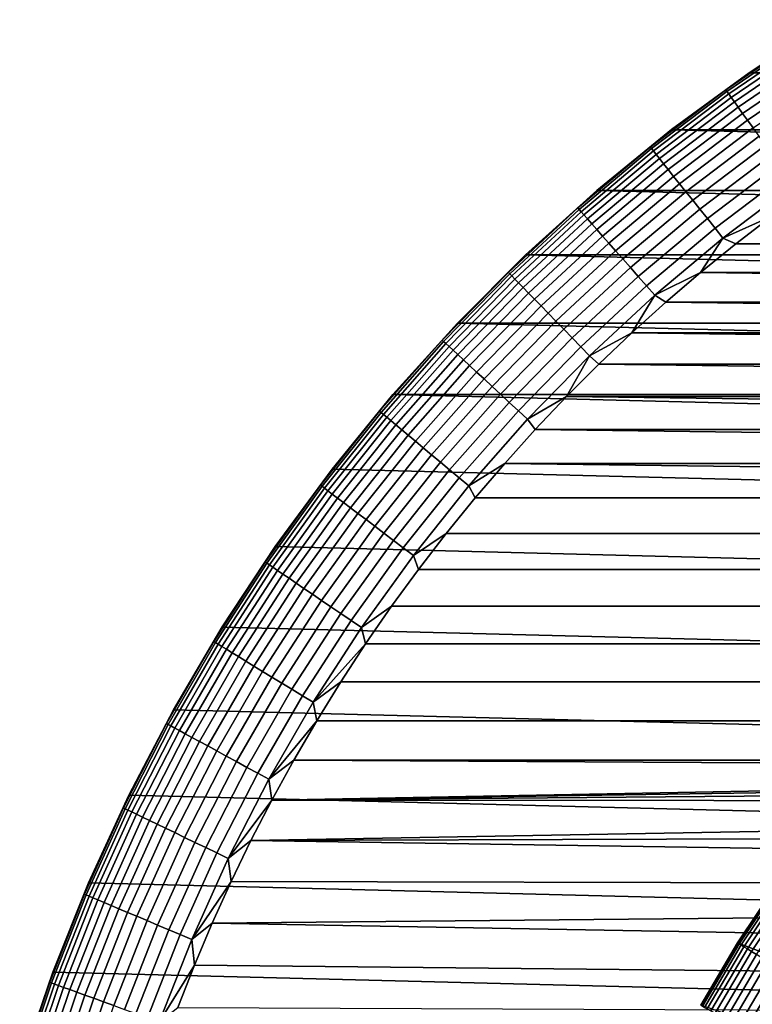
# Model space of a CAD drawing. Header units: metres. Extents: x -22 to 95, y -240 to 22.
# Tile 65 of 180: x -21.02 to -12.53, y 7.27 to 18.67. Entities that reach past the tile are written whole.
import ezdxf

# ---------------------------------------------------------------- set-up
doc = ezdxf.new("R2010")
doc.units = ezdxf.units.M
doc.layers.add('solid_10_151_013_XXX', color=7, linetype='CONTINUOUS')

msp = doc.modelspace()

# ---------------------------------------------------------------- linework, layer by layer
at = {"layer": 'solid_10_151_013_XXX'}
for points in [[(-12.567911, 18.056787), (-11.63683, 18.67041), (12.567911, 18.056787)], [(-12.567899, 18.056797, 133.5), (-11.637206, 18.670176, 133.5), (-11.63683, 18.67041), (-12.567911, 18.056787)], [(-11.932099, 18.474503, 133.647018), (-11.637206, 18.670176, 133.5), (-12.567899, 18.056797, 133.5)], [(-11.932099, 18.474503, 133.647018), (-12.567899, 18.056797, 133.5), (-12.838144, 17.856771, 133.647018)], [(-11.932099, 18.474503, 133.647018), (-12.838144, 17.856771, 133.647018), (-12.82552, 17.839211, 133.792786), (-11.920365, 18.456335, 133.792786)], [(-11.920365, 18.456335, 133.792786), (-12.82552, 17.839211, 133.792786), (-12.804607, 17.810123, 133.935715), (-11.900928, 18.426241, 133.935715)], [(-11.900928, 18.426241, 133.935715), (-12.804607, 17.810123, 133.935715), (-12.77561, 17.769791, 134.074432), (-11.873978, 18.384514, 134.074432)], [(-11.873978, 18.384514, 134.074432), (-12.77561, 17.769791, 134.074432), (-12.738807, 17.718601, 134.207611), (-11.839772, 18.331553, 134.207611)], [(-11.839772, 18.331553, 134.207611), (-12.738807, 17.718601, 134.207611), (-12.694554, 17.657049, 134.333969), (-11.798642, 18.267872, 134.333969)], [(-11.798642, 18.267872, 134.333969), (-12.694554, 17.657049, 134.333969), (-12.643278, 17.58573, 134.452271), (-11.750985, 18.194084, 134.452271)], [(-11.750985, 18.194084, 134.452271), (-12.643278, 17.58573, 134.452271), (-12.585473, 17.505327, 134.561386), (-11.69726, 18.110901, 134.561386)], [(-13.46633, 17.397068, 133.5), (-12.567899, 18.056797, 133.5), (-12.567911, 18.056787), (-13.466738, 17.396746)], [(-13.466738, 17.396746), (-12.567911, 18.056787), (13.466738, 17.396746)], [(-12.838144, 17.856771, 133.647018), (-12.567899, 18.056797, 133.5), (-13.46633, 17.397068, 133.5)], [(-11.69726, 18.110901, 134.561386), (-12.585473, 17.505327, 134.561386), (-12.521698, 17.416622, 134.660263), (-11.637986, 18.019127, 134.660263)], [(-12.567911, 18.056787), (12.567911, 18.056787), (13.466738, 17.396746)], [(-12.838144, 17.856771, 133.647018), (-13.46633, 17.397068, 133.5), (-13.712273, 17.194645, 133.647018)], [(-12.838144, 17.856771, 133.647018), (-13.712273, 17.194645, 133.647018), (-13.698788, 17.177736, 133.792786), (-12.82552, 17.839211, 133.792786)], [(-12.82552, 17.839211, 133.792786), (-13.698788, 17.177736, 133.792786), (-13.676452, 17.149727, 133.935715), (-12.804607, 17.810123, 133.935715)], [(-12.804607, 17.810123, 133.935715), (-13.676452, 17.149727, 133.935715), (-13.64548, 17.110889, 134.074432), (-12.77561, 17.769791, 134.074432)], [(-12.77561, 17.769791, 134.074432), (-13.64548, 17.110889, 134.074432), (-13.606171, 17.0616, 134.207611), (-12.738807, 17.718601, 134.207611)], [(-12.738807, 17.718601, 134.207611), (-13.606171, 17.0616, 134.207611), (-13.558905, 17.002329, 134.333969), (-12.694554, 17.657049, 134.333969)], [(-12.694554, 17.657049, 134.333969), (-13.558905, 17.002329, 134.333969), (-13.504138, 16.933653, 134.452271), (-12.643278, 17.58573, 134.452271)], [(-12.643278, 17.58573, 134.452271), (-13.504138, 16.933653, 134.452271), (-13.442397, 16.856234, 134.561386), (-12.585473, 17.505327, 134.561386)], [(-12.585473, 17.505327, 134.561386), (-13.442397, 16.856234, 134.561386), (-13.37428, 16.770817, 134.660263), (-12.521698, 17.416622, 134.660263)], [(-14.330193, 16.69268, 133.5), (-13.46633, 17.397068, 133.5), (-13.466738, 17.396746), (-14.330021, 16.692833)], [(-13.712273, 17.194645, 133.647018), (-13.46633, 17.397068, 133.5), (-14.330193, 16.69268, 133.5)], [(-14.330021, 16.692833), (-13.466738, 17.396746), (14.330021, 16.692833)], [(-13.466738, 17.396746), (13.466738, 17.396746), (14.330021, 16.692833)], [(-12.521698, 17.416622, 134.660263), (-13.37428, 16.770817, 134.660263), (-13.300442, 16.678226, 134.74794), (-12.452568, 17.320467, 134.74794)], [(-12.452568, 17.320467, 134.74794), (-13.300442, 16.678226, 134.74794), (-13.221598, 16.579359, 134.823578), (-12.378749, 17.217793, 134.823578)], [(-13.712273, 17.194645, 133.647018), (-14.330193, 16.69268, 133.5), (-14.552309, 16.489771, 133.647018)], [(-13.712273, 17.194645, 133.647018), (-14.552309, 16.489771, 133.647018), (-14.537998, 16.473555, 133.792786), (-13.698788, 17.177736, 133.792786)], [(-13.698788, 17.177736, 133.792786), (-14.537998, 16.473555, 133.792786), (-14.514294, 16.446693, 133.935715), (-13.676452, 17.149727, 133.935715)], [(-13.676452, 17.149727, 133.935715), (-14.514294, 16.446693, 133.935715), (-14.481424, 16.409449, 134.074432), (-13.64548, 17.110889, 134.074432)], [(-13.64548, 17.110889, 134.074432), (-14.481424, 16.409449, 134.074432), (-14.439708, 16.362179, 134.207611), (-13.606171, 17.0616, 134.207611)], [(-12.378749, 17.217793, 134.823578), (-13.221598, 16.579359, 134.823578), (-13.138507, 16.475166, 134.886444), (-12.300955, 17.109587, 134.886444)], [(-12.300955, 17.109587, 134.886444), (-13.138507, 16.475166, 134.886444), (-13.05197, 16.366653, 134.935928), (-12.219935, 16.996895, 134.935928)], [(-13.606171, 17.0616, 134.207611), (-14.439708, 16.362179, 134.207611), (-14.389546, 16.305338, 134.333969), (-13.558905, 17.002329, 134.333969)], [(-13.558905, 17.002329, 134.333969), (-14.389546, 16.305338, 134.333969), (-14.331424, 16.239477, 134.452271), (-13.504138, 16.933653, 134.452271)], [(-12.219935, 16.996895, 134.935928), (-13.05197, 16.366653, 134.935928), (-12.962826, 16.254869, 134.971558), (-12.136474, 16.880806, 134.971558)], [(-13.504138, 16.933653, 134.452271), (-14.331424, 16.239477, 134.452271), (-14.265901, 16.165232, 134.561386), (-13.442397, 16.856234, 134.561386)], [(-12.136474, 16.880806, 134.971558), (-12.962826, 16.254869, 134.971558), (-12.871931, 16.14089, 134.992981), (-12.051373, 16.76244, 134.992981)], [(-13.442397, 16.856234, 134.561386), (-14.265901, 16.165232, 134.561386), (-14.19361, 16.083317, 134.660263), (-13.37428, 16.770817, 134.660263)], [(-13.37428, 16.770817, 134.660263), (-14.19361, 16.083317, 134.660263), (-14.11525, 15.994522, 134.74794), (-13.300442, 16.678226, 134.74794)], [(-15.15727, 15.945443, 133.5), (-14.330193, 16.69268, 133.5), (-14.330021, 16.692833), (-15.157108, 15.945595)], [(-14.552309, 16.489771, 133.647018), (-14.330193, 16.69268, 133.5), (-15.15727, 15.945443, 133.5)], [(-15.157108, 15.945595), (-14.330021, 16.692833), (15.157108, 15.945595)], [(-14.330021, 16.692833), (14.330021, 16.692833), (15.157108, 15.945595)], [(-13.300442, 16.678226, 134.74794), (-14.11525, 15.994522, 134.74794), (-14.031575, 15.899707, 134.823578), (-13.221598, 16.579359, 134.823578)], [(-12.051373, 16.76244, 134.992981), (-12.871931, 16.14089, 134.992981), (-12.305201, 16.396097, 135)], [(-13.221598, 16.579359, 134.823578), (-14.031575, 15.899707, 134.823578), (-13.943394, 15.799786, 134.886444), (-13.138507, 16.475166, 134.886444)], [(-14.552309, 16.489771, 133.647018), (-15.15727, 15.945443, 133.5), (-15.356167, 15.7439, 133.647018)], [(-14.552309, 16.489771, 133.647018), (-15.356167, 15.7439, 133.647018), (-15.341065, 15.728417, 133.792786), (-14.537998, 16.473555, 133.792786)], [(-14.537998, 16.473555, 133.792786), (-15.341065, 15.728417, 133.792786), (-15.316051, 15.702772, 133.935715), (-14.514294, 16.446693, 133.935715)], [(-14.514294, 16.446693, 133.935715), (-15.316051, 15.702772, 133.935715), (-15.281366, 15.667212, 134.074432), (-14.481424, 16.409449, 134.074432)], [(-13.138507, 16.475166, 134.886444), (-13.943394, 15.799786, 134.886444), (-13.851557, 15.695722, 134.935928), (-13.05197, 16.366653, 134.935928)], [(-14.481424, 16.409449, 134.074432), (-15.281366, 15.667212, 134.074432), (-15.237346, 15.622079, 134.207611), (-14.439708, 16.362179, 134.207611)], [(-14.439708, 16.362179, 134.207611), (-15.237346, 15.622079, 134.207611), (-15.184413, 15.56781, 134.333969), (-14.389546, 16.305338, 134.333969)], [(-13.05197, 16.366653, 134.935928), (-13.851557, 15.695722, 134.935928), (-13.756949, 15.588519, 134.971558), (-12.962826, 16.254869, 134.971558)], [(-12.871931, 16.14089, 134.992981), (-12.723249, 16.073854, 135), (-12.305201, 16.396097, 135)], [(12.723039, 16.07402, 135), (-12.305201, 16.396097, 135), (-12.723249, 16.073854, 135)], [(-14.389546, 16.305338, 134.333969), (-15.184413, 15.56781, 134.333969), (-15.12308, 15.504928, 134.452271), (-14.331424, 16.239477, 134.452271)], [(-14.331424, 16.239477, 134.452271), (-15.12308, 15.504928, 134.452271), (-15.053938, 15.43404, 134.561386), (-14.265901, 16.165232, 134.561386)], [(-12.962826, 16.254869, 134.971558), (-13.756949, 15.588519, 134.971558), (-13.660487, 15.479214, 134.992981), (-12.871931, 16.14089, 134.992981)], [(-14.265901, 16.165232, 134.561386), (-15.053938, 15.43404, 134.561386), (-14.977654, 15.35583, 134.660263), (-14.19361, 16.083317, 134.660263)], [(-14.19361, 16.083317, 134.660263), (-14.977654, 15.35583, 134.660263), (-14.894964, 15.271052, 134.74794), (-14.11525, 15.994522, 134.74794)], [(-12.871931, 16.14089, 134.992981), (-13.660487, 15.479214, 134.992981), (-13.132992, 15.740854, 135)], [(-12.871931, 16.14089, 134.992981), (-13.132992, 15.740854, 135), (-12.723249, 16.073854, 135)], [(-14.11525, 15.994522, 134.74794), (-14.894964, 15.271052, 134.74794), (-14.806667, 15.180527, 134.823578), (-14.031575, 15.899707, 134.823578)], [(13.132785, 15.741026, 135), (-12.723249, 16.073854, 135), (-13.132992, 15.740854, 135)], [(13.132785, 15.741026, 135), (12.723039, 16.07402, 135), (-12.723249, 16.073854, 135)], [(-15.945707, 15.156978), (-15.157108, 15.945595), (15.945707, 15.156978)], [(-15.945439, 15.157274, 133.5), (-15.15727, 15.945443, 133.5), (-15.157108, 15.945595), (-15.945707, 15.156978)], [(-15.356167, 15.7439, 133.647018), (-15.15727, 15.945443, 133.5), (-15.945439, 15.157274, 133.5)], [(-15.157108, 15.945595), (15.157108, 15.945595), (15.945707, 15.156978)], [(-14.031575, 15.899707, 134.823578), (-14.806667, 15.180527, 134.823578), (-14.713615, 15.085124, 134.886444), (-13.943394, 15.799786, 134.886444)], [(-15.356167, 15.7439, 133.647018), (-15.945439, 15.157274, 133.5), (-16.121847, 14.958887, 133.647018)], [(-15.356167, 15.7439, 133.647018), (-16.121847, 14.958887, 133.647018), (-16.105991, 14.944177, 133.792786), (-15.341065, 15.728417, 133.792786)], [(-13.943394, 15.799786, 134.886444), (-14.713615, 15.085124, 134.886444), (-14.616705, 14.985767, 134.935928), (-13.851557, 15.695722, 134.935928)], [(-13.660487, 15.479214, 134.992981), (-13.533885, 15.397527, 135), (-13.132992, 15.740854, 135)], [(13.533683, 15.397705, 135), (-13.132992, 15.740854, 135), (-13.533885, 15.397527, 135)], [(13.533683, 15.397705, 135), (13.132785, 15.741026, 135), (-13.132992, 15.740854, 135)], [(-15.341065, 15.728417, 133.792786), (-16.105991, 14.944177, 133.792786), (-16.079731, 14.91981, 133.935715), (-15.316051, 15.702772, 133.935715)], [(-15.316051, 15.702772, 133.935715), (-16.079731, 14.91981, 133.935715), (-16.043316, 14.886023, 134.074432), (-15.281366, 15.667212, 134.074432)], [(-15.281366, 15.667212, 134.074432), (-16.043316, 14.886023, 134.074432), (-15.997101, 14.843141, 134.207611), (-15.237346, 15.622079, 134.207611)], [(-13.851557, 15.695722, 134.935928), (-14.616705, 14.985767, 134.935928), (-14.516872, 14.883414, 134.971558), (-13.756949, 15.588519, 134.971558)], [(-15.237346, 15.622079, 134.207611), (-15.997101, 14.843141, 134.207611), (-15.941529, 14.791577, 134.333969), (-15.184413, 15.56781, 134.333969)], [(-15.184413, 15.56781, 134.333969), (-15.941529, 14.791577, 134.333969), (-15.877137, 14.731831, 134.452271), (-15.12308, 15.504928, 134.452271)], [(-13.756949, 15.588519, 134.971558), (-14.516872, 14.883414, 134.971558), (-14.415081, 14.779053, 134.992981), (-13.660487, 15.479214, 134.992981)], [(-15.12308, 15.504928, 134.452271), (-15.877137, 14.731831, 134.452271), (-15.804547, 14.664477, 134.561386), (-15.053938, 15.43404, 134.561386)], [(-15.053938, 15.43404, 134.561386), (-15.804547, 14.664477, 134.561386), (-15.724461, 14.590167, 134.660263), (-14.977654, 15.35583, 134.660263)], [(-13.660487, 15.479214, 134.992981), (-14.415081, 14.779053, 134.992981), (-13.925947, 15.043866, 135)], [(-13.660487, 15.479214, 134.992981), (-13.925947, 15.043866, 135), (-13.533885, 15.397527, 135)], [(13.92575, 15.044049, 135), (-13.533885, 15.397527, 135), (-13.925947, 15.043866, 135)], [(13.92575, 15.044049, 135), (13.533683, 15.397705, 135), (-13.533885, 15.397527, 135)], [(-14.977654, 15.35583, 134.660263), (-15.724461, 14.590167, 134.660263), (-15.637648, 14.509617, 134.74794), (-14.894964, 15.271052, 134.74794)], [(-14.894964, 15.271052, 134.74794), (-15.637648, 14.509617, 134.74794), (-15.544949, 14.423604, 134.823578), (-14.806667, 15.180527, 134.823578)], [(-14.806667, 15.180527, 134.823578), (-15.544949, 14.423604, 134.823578), (-15.447256, 14.332959, 134.886444), (-14.713615, 15.085124, 134.886444)], [(-16.692677, 14.330197, 133.5), (-15.945439, 15.157274, 133.5), (-15.945707, 15.156978), (-16.692745, 14.330121)], [(-16.692745, 14.330121), (-15.945707, 15.156978), (16.692745, 14.330121)], [(-16.121847, 14.958887, 133.647018), (-15.945439, 15.157274, 133.5), (-16.692677, 14.330197, 133.5)], [(-15.945707, 15.156978), (15.945707, 15.156978), (16.692745, 14.330121)], [(-14.713615, 15.085124, 134.886444), (-15.447256, 14.332959, 134.886444), (-15.345514, 14.238556, 134.935928), (-14.616705, 14.985767, 134.935928)], [(-16.121847, 14.958887, 133.647018), (-16.692677, 14.330197, 133.5), (-16.847445, 14.136684, 133.647018)], [(-16.121847, 14.958887, 133.647018), (-16.847445, 14.136684, 133.647018), (-16.830877, 14.122783, 133.792786), (-16.105991, 14.944177, 133.792786)], [(-16.105991, 14.944177, 133.792786), (-16.830877, 14.122783, 133.792786), (-16.803434, 14.099755, 133.935715), (-16.079731, 14.91981, 133.935715)], [(-14.616705, 14.985767, 134.935928), (-15.345514, 14.238556, 134.935928), (-15.240704, 14.141307, 134.971558), (-14.516872, 14.883414, 134.971558)], [(-14.415081, 14.779053, 134.992981), (-14.308629, 14.680363, 135), (-13.925947, 15.043866, 135)], [(14.308435, 14.680551, 135), (-13.925947, 15.043866, 135), (-14.308629, 14.680363, 135)], [(14.308435, 14.680551, 135), (13.92575, 15.044049, 135), (-13.925947, 15.043866, 135)], [(-16.079731, 14.91981, 133.935715), (-16.803434, 14.099755, 133.935715), (-16.765381, 14.067824, 134.074432), (-16.043316, 14.886023, 134.074432)], [(-16.043316, 14.886023, 134.074432), (-16.765381, 14.067824, 134.074432), (-16.717085, 14.0273, 134.207611), (-15.997101, 14.843141, 134.207611)], [(-15.997101, 14.843141, 134.207611), (-16.717085, 14.0273, 134.207611), (-16.659012, 13.978571, 134.333969), (-15.941529, 14.791577, 134.333969)], [(-14.516872, 14.883414, 134.971558), (-15.240704, 14.141307, 134.971558), (-15.133837, 14.042149, 134.992981), (-14.415081, 14.779053, 134.992981)], [(-15.941529, 14.791577, 134.333969), (-16.659012, 13.978571, 134.333969), (-16.591722, 13.922108, 134.452271), (-15.877137, 14.731831, 134.452271)], [(-15.877137, 14.731831, 134.452271), (-16.591722, 13.922108, 134.452271), (-16.515865, 13.858457, 134.561386), (-15.804547, 14.664477, 134.561386)], [(-14.415081, 14.779053, 134.992981), (-15.133837, 14.042149, 134.992981), (-14.681967, 14.306983, 135)], [(-14.415081, 14.779053, 134.992981), (-14.681967, 14.306983, 135), (-14.308629, 14.680363, 135)], [(-15.804547, 14.664477, 134.561386), (-16.515865, 13.858457, 134.561386), (-16.432173, 13.788231, 134.660263), (-15.724461, 14.590167, 134.660263)], [(14.681778, 14.307177, 135), (-14.308629, 14.680363, 135), (-14.681967, 14.306983, 135)], [(14.681778, 14.307177, 135), (14.308435, 14.680551, 135), (-14.308629, 14.680363, 135)], [(-15.724461, 14.590167, 134.660263), (-16.432173, 13.788231, 134.660263), (-16.341454, 13.712108, 134.74794), (-15.637648, 14.509617, 134.74794)], [(-15.637648, 14.509617, 134.74794), (-16.341454, 13.712108, 134.74794), (-16.244583, 13.630823, 134.823578), (-15.544949, 14.423604, 134.823578)], [(-15.544949, 14.423604, 134.823578), (-16.244583, 13.630823, 134.823578), (-16.142492, 13.54516, 134.886444), (-15.447256, 14.332959, 134.886444)], [(-17.397064, 13.466334, 133.5), (-16.692677, 14.330197, 133.5), (-16.692745, 14.330121), (-17.396868, 13.466588)], [(-16.847445, 14.136684, 133.647018), (-16.692677, 14.330197, 133.5), (-17.397064, 13.466334, 133.5)], [(-16.692745, 14.330121), (17.396868, 13.466588), (18.056828, 12.567835), (-17.396868, 13.466588)], [(-16.692745, 14.330121), (16.692745, 14.330121), (17.396868, 13.466588)], [(-15.447256, 14.332959, 134.886444), (-16.142492, 13.54516, 134.886444), (-16.036171, 13.455946, 134.935928), (-15.345514, 14.238556, 134.935928)], [(-15.133837, 14.042149, 134.992981), (-15.045427, 13.924261, 135), (-14.681967, 14.306983, 135)], [(15.045244, 13.924459, 135), (-14.681967, 14.306983, 135), (-15.045427, 13.924261, 135)], [(15.045244, 13.924459, 135), (14.681778, 14.307177, 135), (-14.681967, 14.306983, 135)], [(-15.345514, 14.238556, 134.935928), (-16.036171, 13.455946, 134.935928), (-15.926644, 13.364041, 134.971558), (-15.240704, 14.141307, 134.971558)], [(-15.240704, 14.141307, 134.971558), (-15.926644, 13.364041, 134.971558), (-15.814967, 13.270333, 134.992981), (-15.133837, 14.042149, 134.992981)], [(-16.847445, 14.136684, 133.647018), (-17.397064, 13.466334, 133.5), (-17.531158, 13.279336, 133.647018)], [(-16.847445, 14.136684, 133.647018), (-17.531158, 13.279336, 133.647018), (-17.513918, 13.266276, 133.792786), (-16.830877, 14.122783, 133.792786)], [(-16.830877, 14.122783, 133.792786), (-17.513918, 13.266276, 133.792786), (-17.485361, 13.244646, 133.935715), (-16.803434, 14.099755, 133.935715)], [(-16.803434, 14.099755, 133.935715), (-17.485361, 13.244646, 133.935715), (-17.445763, 13.214652, 134.074432), (-16.765381, 14.067824, 134.074432)], [(-16.765381, 14.067824, 134.074432), (-17.445763, 13.214652, 134.074432), (-17.395508, 13.176584, 134.207611), (-16.717085, 14.0273, 134.207611)], [(-16.717085, 14.0273, 134.207611), (-17.395508, 13.176584, 134.207611), (-17.335077, 13.130811, 134.333969), (-16.659012, 13.978571, 134.333969)], [(-15.133837, 14.042149, 134.992981), (-15.814967, 13.270333, 134.992981), (-15.399045, 13.532158, 135), (-15.045427, 13.924261, 135)], [(-16.659012, 13.978571, 134.333969), (-17.335077, 13.130811, 134.333969), (-17.265057, 13.077772, 134.452271), (-16.591722, 13.922108, 134.452271)], [(-16.591722, 13.922108, 134.452271), (-17.265057, 13.077772, 134.452271), (-17.186121, 13.017982, 134.561386), (-16.515865, 13.858457, 134.561386)], [(15.398867, 13.532361, 135), (-15.045427, 13.924261, 135), (-15.399045, 13.532158, 135)], [(15.398867, 13.532361, 135), (15.045244, 13.924459, 135), (-15.045427, 13.924261, 135)], [(-16.515865, 13.858457, 134.561386), (-17.186121, 13.017982, 134.561386), (-17.099033, 12.952015, 134.660263), (-16.432173, 13.788231, 134.660263)], [(-16.432173, 13.788231, 134.660263), (-17.099033, 12.952015, 134.660263), (-17.004633, 12.880508, 134.74794), (-16.341454, 13.712108, 134.74794)], [(-16.341454, 13.712108, 134.74794), (-17.004633, 12.880508, 134.74794), (-16.90383, 12.804153, 134.823578), (-16.244583, 13.630823, 134.823578)], [(-16.244583, 13.630823, 134.823578), (-16.90383, 12.804153, 134.823578), (-16.797598, 12.723685, 134.886444), (-16.142492, 13.54516, 134.886444)], [(-17.396868, 13.466588), (18.056828, 12.567835), (18.670359, 11.636906), (-18.056828, 12.567835)], [(-18.056793, 12.567904, 133.5), (-17.397064, 13.466334, 133.5), (-17.396868, 13.466588), (-18.056828, 12.567835)], [(-17.531158, 13.279336, 133.647018), (-17.397064, 13.466334, 133.5), (-18.056793, 12.567904, 133.5)], [(-16.142492, 13.54516, 134.886444), (-16.797598, 12.723685, 134.886444), (-16.686962, 12.639882, 134.935928), (-16.036171, 13.455946, 134.935928)], [(-16.036171, 13.455946, 134.935928), (-16.686962, 12.639882, 134.935928), (-16.572989, 12.553551, 134.971558), (-15.926644, 13.364041, 134.971558)], [(-15.814967, 13.270333, 134.992981), (-15.742327, 13.131226, 135), (-15.399045, 13.532158, 135)], [(15.742154, 13.131433, 135), (-15.399045, 13.532158, 135), (-15.742327, 13.131226, 135)], [(15.742154, 13.131433, 135), (15.398867, 13.532361, 135), (-15.399045, 13.532158, 135)], [(-15.926644, 13.364041, 134.971558), (-16.572989, 12.553551, 134.971558), (-16.456779, 12.465527, 134.992981), (-15.814967, 13.270333, 134.992981)], [(-17.531158, 13.279336, 133.647018), (-18.056793, 12.567904, 133.5), (-18.171286, 12.388972, 133.647018)], [(-17.531158, 13.279336, 133.647018), (-18.171286, 12.388972, 133.647018), (-18.153416, 12.376789, 133.792786), (-17.513918, 13.266276, 133.792786)], [(-17.513918, 13.266276, 133.792786), (-18.153416, 12.376789, 133.792786), (-18.123816, 12.356608, 133.935715), (-17.485361, 13.244646, 133.935715)], [(-17.485361, 13.244646, 133.935715), (-18.123816, 12.356608, 133.935715), (-18.082773, 12.328626, 134.074432), (-17.445763, 13.214652, 134.074432)], [(-15.814967, 13.270333, 134.992981), (-16.456779, 12.465527, 134.992981), (-16.075281, 12.721446, 135), (-15.742327, 13.131226, 135)], [(-17.445763, 13.214652, 134.074432), (-18.082773, 12.328626, 134.074432), (-18.030682, 12.293111, 134.207611), (-17.395508, 13.176584, 134.207611)], [(-17.395508, 13.176584, 134.207611), (-18.030682, 12.293111, 134.207611), (-17.968046, 12.250406, 134.333969), (-17.335077, 13.130811, 134.333969)], [(-17.335077, 13.130811, 134.333969), (-17.968046, 12.250406, 134.333969), (-17.895468, 12.200924, 134.452271), (-17.265057, 13.077772, 134.452271)], [(15.742154, 13.131433, 135), (-15.742327, 13.131226, 135), (-16.075281, 12.721446, 135), (16.075113, 12.721658, 135)], [(-17.265057, 13.077772, 134.452271), (-17.895468, 12.200924, 134.452271), (-17.81365, 12.145142, 134.561386), (-17.186121, 13.017982, 134.561386)], [(-17.186121, 13.017982, 134.561386), (-17.81365, 12.145142, 134.561386), (-17.723383, 12.083598, 134.660263), (-17.099033, 12.952015, 134.660263)], [(-17.099033, 12.952015, 134.660263), (-17.723383, 12.083598, 134.660263), (-17.625534, 12.016886, 134.74794), (-17.004633, 12.880508, 134.74794)], [(-17.004633, 12.880508, 134.74794), (-17.625534, 12.016886, 134.74794), (-17.521051, 11.94565, 134.823578), (-16.90383, 12.804153, 134.823578)], [(-16.90383, 12.804153, 134.823578), (-17.521051, 11.94565, 134.823578), (-17.41094, 11.870578, 134.886444), (-16.797598, 12.723685, 134.886444)], [(-16.797598, 12.723685, 134.886444), (-17.41094, 11.870578, 134.886444), (-17.296265, 11.792393, 134.935928), (-16.686962, 12.639882, 134.935928)], [(-16.456779, 12.465527, 134.992981), (-16.397478, 12.30336, 135), (-16.075281, 12.721446, 135)], [(16.075113, 12.721658, 135), (-16.075281, 12.721446, 135), (-16.397478, 12.30336, 135), (16.397316, 12.303576, 135)], [(-18.670172, 11.637212, 133.5), (-18.056793, 12.567904, 133.5), (-18.056828, 12.567835), (-18.670359, 11.636906)], [(-18.056828, 12.567835), (18.670359, 11.636906), (19.235554, 10.676782), (-18.670359, 11.636906)], [(-18.171286, 12.388972, 133.647018), (-18.056793, 12.567904, 133.5), (-18.670172, 11.637212, 133.5)], [(-16.686962, 12.639882, 134.935928), (-17.296265, 11.792393, 134.935928), (-17.178129, 11.711851, 134.971558), (-16.572989, 12.553551, 134.971558)], [(-16.572989, 12.553551, 134.971558), (-17.178129, 11.711851, 134.971558), (-17.057678, 11.629728, 134.992981), (-16.456779, 12.465527, 134.992981)], [(-16.456779, 12.465527, 134.992981), (-17.057678, 11.629728, 134.992981), (-16.708883, 11.876998, 135), (-16.397478, 12.30336, 135)], [(-18.171286, 12.388972, 133.647018), (-18.670172, 11.637212, 133.5), (-18.766235, 11.467808, 133.647018)], [(-18.171286, 12.388972, 133.647018), (-18.766235, 11.467808, 133.647018), (-18.747782, 11.456531, 133.792786), (-18.153416, 12.376789, 133.792786)], [(-18.153416, 12.376789, 133.792786), (-18.747782, 11.456531, 133.792786), (-18.717213, 11.437851, 133.935715), (-18.123816, 12.356608, 133.935715)], [(-18.123816, 12.356608, 133.935715), (-18.717213, 11.437851, 133.935715), (-18.674826, 11.411948, 134.074432), (-18.082773, 12.328626, 134.074432)], [(-18.082773, 12.328626, 134.074432), (-18.674826, 11.411948, 134.074432), (-18.621029, 11.379074, 134.207611), (-18.030682, 12.293111, 134.207611)], [(-18.030682, 12.293111, 134.207611), (-18.621029, 11.379074, 134.207611), (-18.556341, 11.339544, 134.333969), (-17.968046, 12.250406, 134.333969)], [(-17.968046, 12.250406, 134.333969), (-18.556341, 11.339544, 134.333969), (-18.481388, 11.293741, 134.452271), (-17.895468, 12.200924, 134.452271)], [(16.397316, 12.303576, 135), (-16.397478, 12.30336, 135), (-16.708883, 11.876998, 135), (16.708727, 11.877218, 135)], [(-17.895468, 12.200924, 134.452271), (-18.481388, 11.293741, 134.452271), (-18.396893, 11.242107, 134.561386), (-17.81365, 12.145142, 134.561386)], [(-17.81365, 12.145142, 134.561386), (-18.396893, 11.242107, 134.561386), (-18.303669, 11.185139, 134.660263), (-17.723383, 12.083598, 134.660263)], [(-17.723383, 12.083598, 134.660263), (-18.303669, 11.185139, 134.660263), (-18.202618, 11.123387, 134.74794), (-17.625534, 12.016886, 134.74794)], [(-17.625534, 12.016886, 134.74794), (-18.202618, 11.123387, 134.74794), (-18.094713, 11.057448, 134.823578), (-17.521051, 11.94565, 134.823578)], [(-17.521051, 11.94565, 134.823578), (-18.094713, 11.057448, 134.823578), (-17.980997, 10.987958, 134.886444), (-17.41094, 11.870578, 134.886444)], [(-17.41094, 11.870578, 134.886444), (-17.980997, 10.987958, 134.886444), (-17.862566, 10.915586, 134.935928), (-17.296265, 11.792393, 134.935928)], [(-17.057678, 11.629728, 134.992981), (-17.009142, 11.442861, 135), (-16.708883, 11.876998, 135)], [(16.708727, 11.877218, 135), (-16.708883, 11.876998, 135), (-17.009142, 11.442861, 135), (17.008991, 11.443085, 135)], [(-17.296265, 11.792393, 134.935928), (-17.862566, 10.915586, 134.935928), (-17.740564, 10.841033, 134.971558), (-17.178129, 11.711851, 134.971558)], [(-19.235624, 10.676647, 133.5), (-18.670172, 11.637212, 133.5), (-18.670359, 11.636906), (-19.235554, 10.676782)], [(-18.766235, 11.467808, 133.647018), (-18.670172, 11.637212, 133.5), (-19.235624, 10.676647, 133.5)], [(-18.670359, 11.636906), (19.235554, 10.676782), (19.751564, 9.68892), (-19.235554, 10.676782)], [(-17.178129, 11.711851, 134.971558), (-17.740564, 10.841033, 134.971558), (-17.616167, 10.765017, 134.992981), (-17.057678, 11.629728, 134.992981)], [(-17.057678, 11.629728, 134.992981), (-17.616167, 10.765017, 134.992981), (-17.009142, 11.442861, 135)], [(-18.766235, 11.467808, 133.647018), (-19.235624, 10.676647, 133.5), (-19.314531, 10.518133, 133.647018)], [(-18.766235, 11.467808, 133.647018), (-19.314531, 10.518133, 133.647018), (-19.295538, 10.50779, 133.792786), (-18.747782, 11.456531, 133.792786)], [(-18.747782, 11.456531, 133.792786), (-19.295538, 10.50779, 133.792786), (-19.264076, 10.490657, 133.935715), (-18.717213, 11.437851, 133.935715)], [(-18.717213, 11.437851, 133.935715), (-19.264076, 10.490657, 133.935715), (-19.220449, 10.466899, 134.074432), (-18.674826, 11.411948, 134.074432)], [(-18.674826, 11.411948, 134.074432), (-19.220449, 10.466899, 134.074432), (-19.165081, 10.436748, 134.207611), (-18.621029, 11.379074, 134.207611)], [(-17.616167, 10.765017, 134.992981), (-17.29817, 11.001054, 135), (-17.009142, 11.442861, 135)], [(17.008991, 11.443085, 135), (-17.009142, 11.442861, 135), (-17.29817, 11.001054, 135), (17.298023, 11.001282, 135)], [(-18.621029, 11.379074, 134.207611), (-19.165081, 10.436748, 134.207611), (-19.098505, 10.400492, 134.333969), (-18.556341, 11.339544, 134.333969)], [(-18.556341, 11.339544, 134.333969), (-19.098505, 10.400492, 134.333969), (-19.021362, 10.358481, 134.452271), (-18.481388, 11.293741, 134.452271)], [(-18.481388, 11.293741, 134.452271), (-19.021362, 10.358481, 134.452271), (-18.934397, 10.311123, 134.561386), (-18.396893, 11.242107, 134.561386)], [(-18.396893, 11.242107, 134.561386), (-18.934397, 10.311123, 134.561386), (-18.838449, 10.258873, 134.660263), (-18.303669, 11.185139, 134.660263)], [(-18.303669, 11.185139, 134.660263), (-18.838449, 10.258873, 134.660263), (-18.734446, 10.202235, 134.74794), (-18.202618, 11.123387, 134.74794)], [(-18.202618, 11.123387, 134.74794), (-18.734446, 10.202235, 134.74794), (-18.623388, 10.141756, 134.823578), (-18.094713, 11.057448, 134.823578)], [(-18.094713, 11.057448, 134.823578), (-18.623388, 10.141756, 134.823578), (-18.50635, 10.07802, 134.886444), (-17.980997, 10.987958, 134.886444)], [(-17.980997, 10.987958, 134.886444), (-18.50635, 10.07802, 134.886444), (-18.384459, 10.011642, 134.935928), (-17.862566, 10.915586, 134.935928)], [(-17.616167, 10.765017, 134.992981), (-17.575699, 10.552005, 135), (-17.29817, 11.001054, 135)], [(17.298023, 11.001282, 135), (-17.29817, 11.001054, 135), (-17.575699, 10.552005, 135), (17.575558, 10.552238, 135)], [(-17.862566, 10.915586, 134.935928), (-18.384459, 10.011642, 134.935928), (-18.258892, 9.943262, 134.971558), (-17.740564, 10.841033, 134.971558)], [(-17.740564, 10.841033, 134.971558), (-18.258892, 9.943262, 134.971558), (-18.130861, 9.873541, 134.992981), (-17.616167, 10.765017, 134.992981)], [(-17.616167, 10.765017, 134.992981), (-18.130861, 9.873541, 134.992981), (-17.575699, 10.552005, 135)], [(-19.751698, 9.688675, 133.5), (-19.235624, 10.676647, 133.5), (-19.235554, 10.676782), (-19.751564, 9.68892)], [(-19.314531, 10.518133, 133.647018), (-19.235624, 10.676647, 133.5), (-19.751698, 9.688675, 133.5)], [(-19.235554, 10.676782), (19.751564, 9.68892), (20.217182, 8.675555), (-19.751564, 9.68892)], [(-19.314531, 10.518133, 133.647018), (-19.751698, 9.688675, 133.5), (-19.814808, 9.542309, 133.647018)], [(-19.314531, 10.518133, 133.647018), (-19.814808, 9.542309, 133.647018), (-19.795321, 9.532925, 133.792786), (-19.295538, 10.50779, 133.792786)], [(-19.295538, 10.50779, 133.792786), (-19.795321, 9.532925, 133.792786), (-19.763044, 9.517381, 133.935715), (-19.264076, 10.490657, 133.935715)], [(-18.130861, 9.873541, 134.992981), (-17.841579, 10.095932, 135), (-17.575699, 10.552005, 135)], [(17.575558, 10.552238, 135), (-17.575699, 10.552005, 135), (-17.841579, 10.095932, 135), (17.841446, 10.096171, 135)], [(-19.264076, 10.490657, 133.935715), (-19.763044, 9.517381, 133.935715), (-19.71829, 9.495828, 134.074432), (-19.220449, 10.466899, 134.074432)], [(-19.220449, 10.466899, 134.074432), (-19.71829, 9.495828, 134.074432), (-19.661488, 9.468473, 134.207611), (-19.165081, 10.436748, 134.207611)], [(-19.165081, 10.436748, 134.207611), (-19.661488, 9.468473, 134.207611), (-19.593185, 9.435581, 134.333969), (-19.098505, 10.400492, 134.333969)], [(-19.098505, 10.400492, 134.333969), (-19.593185, 9.435581, 134.333969), (-19.514044, 9.397469, 134.452271), (-19.021362, 10.358481, 134.452271)], [(-19.021362, 10.358481, 134.452271), (-19.514044, 9.397469, 134.452271), (-19.424828, 9.354504, 134.561386), (-18.934397, 10.311123, 134.561386)], [(-18.934397, 10.311123, 134.561386), (-19.424828, 9.354504, 134.561386), (-19.326393, 9.307101, 134.660263), (-18.838449, 10.258873, 134.660263)], [(-18.838449, 10.258873, 134.660263), (-19.326393, 9.307101, 134.660263), (-19.219696, 9.255717, 134.74794), (-18.734446, 10.202235, 134.74794)], [(-18.734446, 10.202235, 134.74794), (-19.219696, 9.255717, 134.74794), (-19.105762, 9.20085, 134.823578), (-18.623388, 10.141756, 134.823578)], [(-18.623388, 10.141756, 134.823578), (-19.105762, 9.20085, 134.823578), (-18.985691, 9.143027, 134.886444), (-18.50635, 10.07802, 134.886444)], [(-18.50635, 10.07802, 134.886444), (-18.985691, 9.143027, 134.886444), (-18.860643, 9.082808, 134.935928), (-18.384459, 10.011642, 134.935928)], [(-18.130861, 9.873541, 134.992981), (-18.095642, 9.633159, 135), (-17.841579, 10.095932, 135)], [(-0.922705, 9.957339, 135), (-0.307959, 9.995257, 135), (-17.841579, 10.095932, 135), (-18.095642, 9.633159, 135)], [(-0.307959, 9.995257, 135), (17.841446, 10.096171, 135), (-17.841579, 10.095932, 135)], [(-18.384459, 10.011642, 134.935928), (-18.860643, 9.082808, 134.935928), (-18.731825, 9.020772, 134.971558), (-18.258892, 9.943262, 134.971558)], [(-18.258892, 9.943262, 134.971558), (-18.731825, 9.020772, 134.971558), (-18.600479, 8.957519, 134.992981), (-18.130861, 9.873541, 134.992981)], [(-1.533947, 9.881649, 135), (-0.922705, 9.957339, 135), (-18.095642, 9.633159, 135)], [(-18.130861, 9.873541, 134.992981), (-18.600479, 8.957519, 134.992981), (-18.095642, 9.633159, 135)], [(-2.139368, 9.768475, 135), (-1.533947, 9.881649, 135), (-18.095642, 9.633159, 135)], [(-2.736669, 9.618244, 135), (-2.139368, 9.768475, 135), (-18.095642, 9.633159, 135)], [(-19.751564, 9.68892), (20.217182, 8.675555), (20.630594, 7.640606), (-20.217182, 8.675555)], [(-20.217072, 8.675832, 133.5), (-19.751698, 9.688675, 133.5), (-19.751564, 9.68892), (-20.217182, 8.675555)], [(-19.814808, 9.542309, 133.647018), (-19.751698, 9.688675, 133.5), (-20.217072, 8.675832, 133.5)], [(-18.600479, 8.957519, 134.992981), (-18.337671, 9.164041, 135), (-18.095642, 9.633159, 135)], [(-3.323587, 9.431529, 135), (-2.736669, 9.618244, 135), (-18.095642, 9.633159, 135), (-18.337671, 9.164041, 135)], [(-19.814808, 9.542309, 133.647018), (-20.217072, 8.675832, 133.5), (-20.265821, 8.54276, 133.647018)], [(-19.814808, 9.542309, 133.647018), (-20.265821, 8.54276, 133.647018), (-20.245892, 8.534359, 133.792786), (-19.795321, 9.532925, 133.792786)], [(-19.795321, 9.532925, 133.792786), (-20.245892, 8.534359, 133.792786), (-20.212881, 8.520444, 133.935715), (-19.763044, 9.517381, 133.935715)], [(-19.763044, 9.517381, 133.935715), (-20.212881, 8.520444, 133.935715), (-20.167107, 8.501148, 134.074432), (-19.71829, 9.495828, 134.074432)], [(-19.71829, 9.495828, 134.074432), (-20.167107, 8.501148, 134.074432), (-20.109011, 8.476659, 134.207611), (-19.661488, 9.468473, 134.207611)], [(-19.661488, 9.468473, 134.207611), (-20.109011, 8.476659, 134.207611), (-20.039154, 8.447212, 134.333969), (-19.593185, 9.435581, 134.333969)], [(-19.593185, 9.435581, 134.333969), (-20.039154, 8.447212, 134.333969), (-19.958212, 8.413092, 134.452271), (-19.514044, 9.397469, 134.452271)], [(-19.514044, 9.397469, 134.452271), (-19.958212, 8.413092, 134.452271), (-19.866964, 8.374627, 134.561386), (-19.424828, 9.354504, 134.561386)], [(-19.424828, 9.354504, 134.561386), (-19.866964, 8.374627, 134.561386), (-19.766291, 8.332191, 134.660263), (-19.326393, 9.307101, 134.660263)], [(-3.897896, 9.209037, 135), (-3.323587, 9.431529, 135), (-18.337671, 9.164041, 135)], [(-19.326393, 9.307101, 134.660263), (-19.766291, 8.332191, 134.660263), (-19.657164, 8.286189, 134.74794), (-19.219696, 9.255717, 134.74794)], [(-19.219696, 9.255717, 134.74794), (-19.657164, 8.286189, 134.74794), (-19.540636, 8.237069, 134.823578), (-19.105762, 9.20085, 134.823578)], [(-19.105762, 9.20085, 134.823578), (-19.540636, 8.237069, 134.823578), (-19.417833, 8.185304, 134.886444), (-18.985691, 9.143027, 134.886444)], [(-18.985691, 9.143027, 134.886444), (-19.417833, 8.185304, 134.886444), (-19.28994, 8.131392, 134.935928), (-18.860643, 9.082808, 134.935928)], [(-18.600479, 8.957519, 134.992981), (-18.567581, 8.68878, 135), (-18.337671, 9.164041, 135)], [(-5.000027, 8.660235, 135), (-4.457416, 8.951613, 135), (-18.337671, 9.164041, 135), (-18.567581, 8.68878, 135)], [(-4.457416, 8.951613, 135), (-3.897896, 9.209037, 135), (-18.337671, 9.164041, 135)], [(-18.860643, 9.082808, 134.935928), (-19.28994, 8.131392, 134.935928), (-19.158188, 8.075853, 134.971558), (-18.731825, 9.020772, 134.971558)], [(-18.731825, 9.020772, 134.971558), (-19.158188, 8.075853, 134.971558), (-19.023851, 8.019226, 134.992981), (-18.600479, 8.957519, 134.992981)], [(-18.600479, 8.957519, 134.992981), (-19.023851, 8.019226, 134.992981), (-18.567581, 8.68878, 135)], [(-20.217072, 8.675832, 133.5), (-20.217182, 8.675555), (-20.630594, 7.640606), (-20.630547, 7.640718, 133.5)], [(-20.217182, 8.675555), (20.630594, 7.640606), (20.99091, 6.586448), (-20.630594, 7.640606)], [(-20.265821, 8.54276, 133.647018), (-20.217072, 8.675832, 133.5), (-20.630547, 7.640718, 133.5)], [(-19.023851, 8.019226, 134.992981), (-18.785126, 8.207856, 135), (-18.567581, 8.68878, 135)], [(-5.52367, 8.336006, 135), (-5.000027, 8.660235, 135), (-18.567581, 8.68878, 135), (-18.785126, 8.207856, 135)], [(-12.700861, 7.980484, 136.199997), (-12.233411, 8.680072, 136.199997), (-12.233445, 8.680029, 135.199997), (-12.700766, 7.980624, 135.199997)], [(-12.696344, 7.977642, 136.303177), (-12.22906, 8.676981, 136.303177), (-12.233411, 8.680072, 136.199997), (-12.700861, 7.980484, 136.199997)], [(-11.987794, 7.704232, 135.199997), (-12.700766, 7.980624, 135.199997), (-12.233445, 8.680029, 135.199997), (-11.528524, 8.375896, 135.199997)], [(-12.682581, 7.968994, 136.406677), (-12.215803, 8.667575, 136.406677), (-12.22906, 8.676981, 136.303177), (-12.696344, 7.977642, 136.303177)], [(-12.659722, 7.954631, 136.507919), (-12.193787, 8.651953, 136.507919), (-12.215803, 8.667575, 136.406677), (-12.682581, 7.968994, 136.406677)], [(-12.62802, 7.934711, 136.605774), (-12.163251, 8.630287, 136.605774), (-12.193787, 8.651953, 136.507919), (-12.659722, 7.954631, 136.507919)], [(-12.587822, 7.909453, 136.699188), (-12.124533, 8.602815, 136.699188), (-12.163251, 8.630287, 136.605774), (-12.62802, 7.934711, 136.605774)], [(-12.53957, 7.879134, 136.787109), (-12.078056, 8.569838, 136.787109), (-12.124533, 8.602815, 136.699188), (-12.587822, 7.909453, 136.699188)], [(-12.483792, 7.844087, 136.868591), (-12.024332, 8.531718, 136.868591), (-12.078056, 8.569838, 136.787109), (-12.53957, 7.879134, 136.787109)], [(-20.265821, 8.54276, 133.647018), (-20.630547, 7.640718, 133.5), (-20.666451, 7.521973, 133.647018)], [(-20.265821, 8.54276, 133.647018), (-20.666451, 7.521973, 133.647018), (-20.646128, 7.514575, 133.792786), (-20.245892, 8.534359, 133.792786)], [(-20.245892, 8.534359, 133.792786), (-20.646128, 7.514575, 133.792786), (-20.612463, 7.502323, 133.935715), (-20.212881, 8.520444, 133.935715)], [(-20.212881, 8.520444, 133.935715), (-20.612463, 7.502323, 133.935715), (-20.565784, 7.485333, 134.074432), (-20.167107, 8.501148, 134.074432)], [(-20.167107, 8.501148, 134.074432), (-20.565784, 7.485333, 134.074432), (-20.50654, 7.46377, 134.207611), (-20.109011, 8.476659, 134.207611)], [(-20.109011, 8.476659, 134.207611), (-20.50654, 7.46377, 134.207611), (-20.435303, 7.437842, 134.333969), (-20.039154, 8.447212, 134.333969)], [(-20.039154, 8.447212, 134.333969), (-20.435303, 7.437842, 134.333969), (-20.35276, 7.407799, 134.452271), (-19.958212, 8.413092, 134.452271)], [(-19.958212, 8.413092, 134.452271), (-20.35276, 7.407799, 134.452271), (-20.259708, 7.373931, 134.561386), (-19.866964, 8.374627, 134.561386)], [(-19.866964, 8.374627, 134.561386), (-20.259708, 7.373931, 134.561386), (-20.157045, 7.336564, 134.660263), (-19.766291, 8.332191, 134.660263)], [(-19.766291, 8.332191, 134.660263), (-20.157045, 7.336564, 134.660263), (-20.045761, 7.29606, 134.74794), (-19.657164, 8.286189, 134.74794)], [(-6.026359, 7.980158, 135), (-5.52367, 8.336006, 135), (-18.785126, 8.207856, 135)], [(-19.657164, 8.286189, 134.74794), (-20.045761, 7.29606, 134.74794), (-19.926929, 7.25281, 134.823578), (-19.540636, 8.237069, 134.823578)], [(-19.540636, 8.237069, 134.823578), (-19.926929, 7.25281, 134.823578), (-19.801699, 7.207229, 134.886444), (-19.417833, 8.185304, 134.886444)], [(-19.417833, 8.185304, 134.886444), (-19.801699, 7.207229, 134.886444), (-19.671276, 7.159759, 134.935928), (-19.28994, 8.131392, 134.935928)], [(-19.28994, 8.131392, 134.935928), (-19.671276, 7.159759, 134.935928), (-19.536922, 7.110858, 134.971558), (-19.158188, 8.075853, 134.971558)], [(-19.023851, 8.019226, 134.992981), (-18.990273, 7.721365, 135), (-18.785126, 8.207856, 135)], [(-6.506188, 7.594039, 135), (-6.026359, 7.980158, 135), (-18.785126, 8.207856, 135), (-18.990273, 7.721365, 135)], [(-19.158188, 8.075853, 134.971558), (-19.536922, 7.110858, 134.971558), (-19.399929, 7.060997, 134.992981), (-19.023851, 8.019226, 134.992981)], [(-19.023851, 8.019226, 134.992981), (-19.399929, 7.060997, 134.992981), (-18.990273, 7.721365, 135)], [(-13.12835, 7.255786, 136.199997), (-12.700861, 7.980484, 136.199997), (-12.700766, 7.980624, 135.199997), (-13.128362, 7.255754, 135.199997)], [(-12.408117, 7.007205, 135.199997), (-13.128362, 7.255754, 135.199997), (-12.700766, 7.980624, 135.199997), (-11.987794, 7.704232, 135.199997)], [(-13.12368, 7.253202, 136.303177), (-12.696344, 7.977642, 136.303177), (-12.700861, 7.980484, 136.199997), (-13.12835, 7.255786, 136.199997)], [(-13.109453, 7.245339, 136.406677), (-12.682581, 7.968994, 136.406677), (-12.696344, 7.977642, 136.303177), (-13.12368, 7.253202, 136.303177)], [(-13.085826, 7.23228, 136.507919), (-12.659722, 7.954631, 136.507919), (-12.682581, 7.968994, 136.406677), (-13.109453, 7.245339, 136.406677)], [(-13.053057, 7.21417, 136.605774), (-12.62802, 7.934711, 136.605774), (-12.659722, 7.954631, 136.507919), (-13.085826, 7.23228, 136.507919)], [(-13.011506, 7.191205, 136.699188), (-12.587822, 7.909453, 136.699188), (-12.62802, 7.934711, 136.605774), (-13.053057, 7.21417, 136.605774)], [(-12.961629, 7.163639, 136.787109), (-12.53957, 7.879134, 136.787109), (-12.587822, 7.909453, 136.699188), (-13.011506, 7.191205, 136.699188)], [(-12.903975, 7.131775, 136.868591), (-12.483792, 7.844087, 136.868591), (-12.53957, 7.879134, 136.787109), (-12.961629, 7.163639, 136.787109)], [(-12.839175, 7.095962, 136.942719), (-12.421103, 7.804697, 136.942719), (-12.483792, 7.844087, 136.868591), (-12.903975, 7.131775, 136.868591)], [(-12.767942, 7.056592, 137.008713), (-12.352189, 7.761395, 137.008713), (-12.421103, 7.804697, 136.942719), (-12.839175, 7.095962, 136.942719)], [(-12.691057, 7.014099, 137.065811), (-12.277808, 7.714658, 137.065811), (-12.352189, 7.761395, 137.008713), (-12.767942, 7.056592, 137.008713)], [(-20.991062, 6.58599, 133.5), (-20.630547, 7.640718, 133.5), (-20.630594, 7.640606), (-20.99091, 6.586448)], [(-20.666451, 7.521973, 133.647018), (-20.630547, 7.640718, 133.5), (-20.991062, 6.58599, 133.5)], [(-20.630594, 7.640606), (20.99091, 6.586448), (21.297699, 5.514322), (-20.99091, 6.586448)], [(-19.399929, 7.060997, 134.992981), (-19.18277, 7.229879, 135), (-18.990273, 7.721365, 135)], [(-6.961338, 7.179115, 135), (-6.506188, 7.594039, 135), (-18.990273, 7.721365, 135), (-19.18277, 7.229879, 135)], [(-12.609365, 6.968949, 137.113419), (-12.198775, 7.664999, 137.113419), (-12.277808, 7.714658, 137.065811), (-12.691057, 7.014099, 137.065811)], [(-12.523761, 6.921638, 137.150986), (-12.115959, 7.612962, 137.150986), (-12.198775, 7.664999, 137.113419), (-12.609365, 6.968949, 137.113419)], [(-20.666451, 7.521973, 133.647018), (-20.991062, 6.58599, 133.5), (-21.015699, 6.482485, 133.647018)], [(-20.666451, 7.521973, 133.647018), (-21.015699, 6.482485, 133.647018), (-20.995033, 6.47611, 133.792786), (-20.646128, 7.514575, 133.792786)], [(-20.646128, 7.514575, 133.792786), (-20.995033, 6.47611, 133.792786), (-20.9608, 6.46555, 133.935715), (-20.612463, 7.502323, 133.935715)], [(-20.612463, 7.502323, 133.935715), (-20.9608, 6.46555, 133.935715), (-20.913332, 6.450909, 134.074432), (-20.565784, 7.485333, 134.074432)], [(-20.565784, 7.485333, 134.074432), (-20.913332, 6.450909, 134.074432), (-20.853086, 6.432325, 134.207611), (-20.50654, 7.46377, 134.207611)], [(-20.50654, 7.46377, 134.207611), (-20.853086, 6.432325, 134.207611), (-20.780645, 6.40998, 134.333969), (-20.435303, 7.437842, 134.333969)], [(-20.435303, 7.437842, 134.333969), (-20.780645, 6.40998, 134.333969), (-20.696709, 6.384089, 134.452271), (-20.35276, 7.407799, 134.452271)], [(-20.35276, 7.407799, 134.452271), (-20.696709, 6.384089, 134.452271), (-20.602083, 6.354901, 134.561386), (-20.259708, 7.373931, 134.561386)], [(-20.259708, 7.373931, 134.561386), (-20.602083, 6.354901, 134.561386), (-20.497686, 6.322699, 134.660263), (-20.157045, 7.336564, 134.660263)], [(-20.157045, 7.336564, 134.660263), (-20.497686, 6.322699, 134.660263), (-20.384521, 6.287792, 134.74794), (-20.045761, 7.29606, 134.74794)], [(-20.045761, 7.29606, 134.74794), (-20.384521, 6.287792, 134.74794), (-20.263681, 6.250518, 134.823578), (-19.926929, 7.25281, 134.823578)]]:
    msp.add_3dface(points, dxfattribs=at)

doc.saveas('drawing.dxf')
